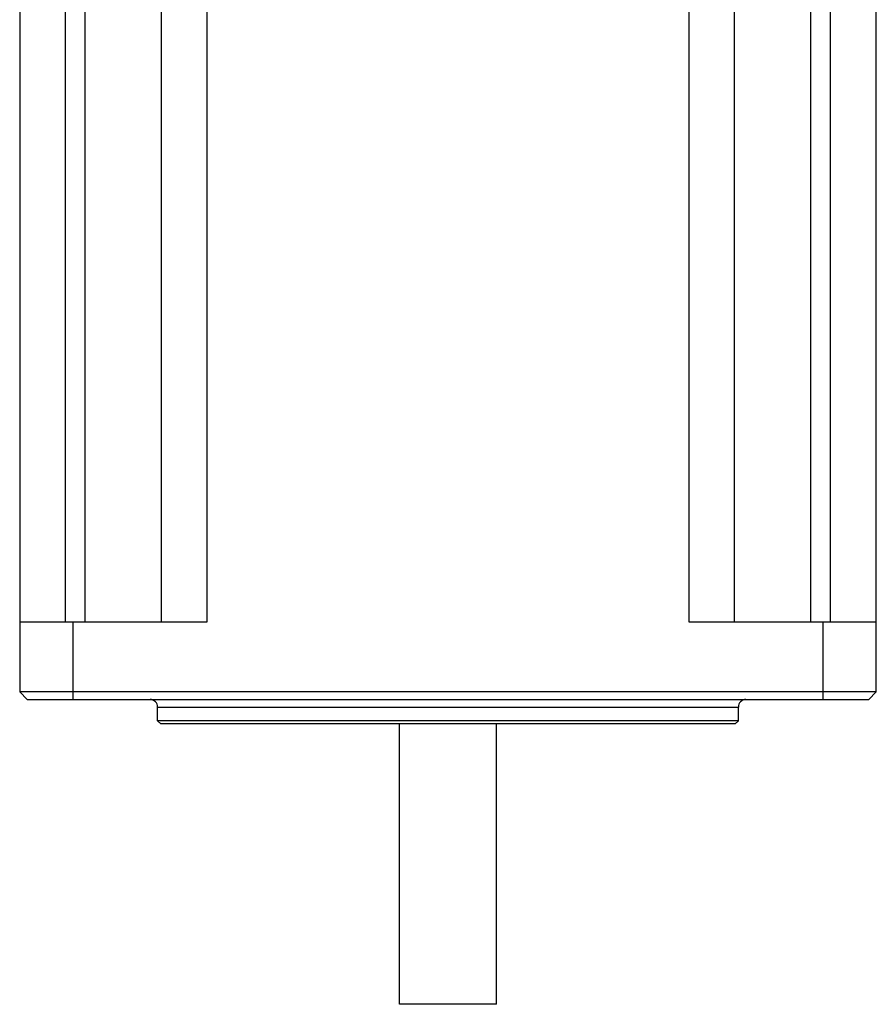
# Model space of a CAD drawing. Header units: inches. Extents: x 0 to 34, y 0 to 22.
# Tile 34 of 40: x 25.5 to 27.7, y 13.2 to 15.7. Entities that reach past the tile are written whole.
import ezdxf

# ---------------------------------------------------------------- set-up
doc = ezdxf.new("R2010")
doc.units = ezdxf.units.IN
doc.header["$LTSCALE"] = 1.87
doc.header["$MEASUREMENT"] = 0
doc.layers.get('0').update_dxf_attribs({"linetype": 'CONTINUOUS'})

msp = doc.modelspace()

# ---------------------------------------------------------------- linework, layer by layer
at = {"color": 7, "linetype": 'CONTINUOUS'}
for p, q in [((25.6273, 14.1458), (25.6273, 16.6121)), ((27.6037, 14.1458), (27.6037, 16.6121)), ((25.6785, 14.1458), (25.6785, 16.6025)), ((25.9934, 14.1458), (25.9934, 16.6025)), ((27.2375, 16.6025), (27.2375, 14.1458)), ((27.5525, 14.1458), (27.5525, 16.6025)), ((25.5092, 16.4647), (25.5092, 13.9647)), ((25.8753, 14.1458), (25.8753, 16.4647)), ((27.3556, 14.1458), (27.3556, 16.4647)), ((27.7218, 13.9647), (27.7218, 16.4647)), ((25.5092, 14.1458), (25.9934, 14.1458)), ((25.647, 13.945), (25.647, 14.1458)), ((27.2375, 14.1458), (27.7218, 14.1458)), ((27.584, 14.1458), (27.584, 13.945)), ((25.5288, 13.945), (25.5092, 13.9647)), ((27.7218, 13.9647), (25.5092, 13.9647)), ((27.7021, 13.945), (27.7218, 13.9647)), ((25.5288, 13.945), (27.7021, 13.945)), ((25.8655, 13.9253), (27.3655, 13.9253)), ((25.8655, 13.8899), (25.8655, 13.9253)), ((27.3655, 13.8899), (27.3655, 13.9253)), ((27.3655, 13.8899), (25.8655, 13.8899)), ((25.8733, 13.882), (25.8655, 13.8899)), ((27.3576, 13.882), (27.3655, 13.8899)), ((27.3576, 13.882), (25.8733, 13.882)), ((26.4905, 13.1576), (26.4905, 13.882)), ((26.7405, 13.1576), (26.7405, 13.882)), ((26.7405, 13.1576), (26.4905, 13.1576))]:
    msp.add_line(p, q, dxfattribs=at)
for centre, start, end in [((25.8458, 13.9253), 0, 90), ((27.3851, 13.9253), 90, 180)]:
    msp.add_arc(centre, 0.0197, start, end, dxfattribs=at)

doc.saveas('drawing.dxf')
